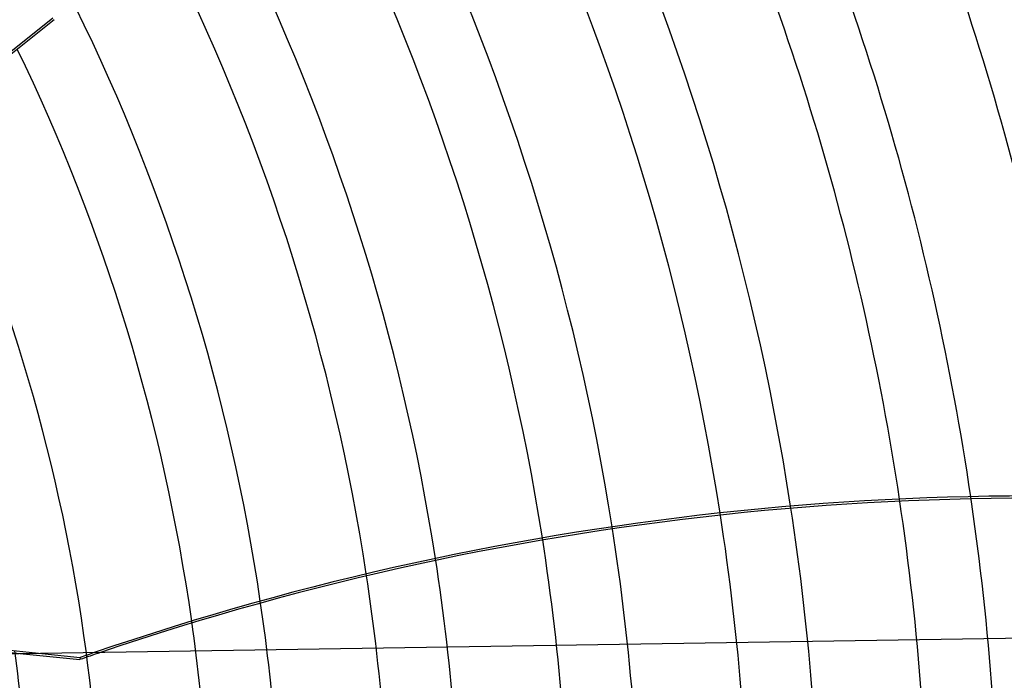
# Model space of a CAD drawing. Header units: millimetres. Extents: x -625 to 625, y -625 to 625.
# Tile 50 of 59: x 247 to 386, y 30 to 123. Entities that reach past the tile are written whole.
import ezdxf

# ---------------------------------------------------------------- set-up
doc = ezdxf.new("R2010")
doc.units = ezdxf.units.MM
doc.layers.add('HIDDEN', color=7, linetype='Continuous')
doc.layers.add('THICK', color=7, linetype='Continuous')

msp = doc.modelspace()

# ---------------------------------------------------------------- linework, layer by layer
at = {"layer": 'HIDDEN'}
for p, q in [((167.84, 57.06), (251.27, 123.6)), ((247.09, 33.89), (255.06, 33.06)), ((249.7, 33.93), (255.13, 33.36)), ((255.13, 33.36), (255.06, 33.06))]:
    msp.add_line(p, q, dxfattribs=at)
for radius, end in [(556.5, 180), (506.5, 180), (501.5, 180), (450, 180), (445, 180), (374.88, 8.5458), (384.87, 8.374), (359.54, 8.7519), (349.56, 8.8446), (334.21, 8.9162), (324.24, 8.9117), (308.89, 8.8157), (298.91, 8.6883), (283.56, 8.3773), (273.58, 8.0897), (248.26, 7.947), (258.24, 7.5712)]:
    msp.add_arc((0, 0), radius, 0, end, dxfattribs=at)
for centre, major_axis, start_param, end_param in [((391.76, -344.62), (395.04, -90.17), 2.129258, 2.13685), ((391.83, -344.31), (-395.04, 90.17), -1.009898, -1.004743)]:
    msp.add_ellipse(centre, major_axis=major_axis, ratio=0.987688, start_param=start_param, end_param=end_param, dxfattribs=at)
at = {"layer": 'THICK'}
for p, q in [((251.46, 123.35), (188.83, 73.41)), ((198.77, 39.23), (249.7, 33.93)), ((198.83, 38.91), (247.09, 33.89)), ((443.45, 36.97), (199.87, 33.14))]:
    msp.add_line(p, q, dxfattribs=at)
for radius, start, end in [(502.5, 0, 180), (444.99, 0, 180), (410.19, 7.819, 24.2396), (400.21, 8.0569, 24.5576), (384.87, 8.374, 25.0036), (374.88, 8.5458, 25.2638), (359.54, 8.7519, 25.6135), (349.56, 8.8446, 25.8054), (334.21, 8.9162, 26.0402), (324.24, 8.9117, 26.1497), (308.89, 8.8157, 26.2436), (298.91, 8.6883, 26.2505), (283.56, 8.3773, 26.1663), (273.58, 8.0897, 25.8289), (258.24, 7.5712, 25.0578)]:
    msp.add_arc((0, 0), radius, start, end, dxfattribs=at)
for centre, major_axis, start_param, end_param in [((391.83, -344.31), (-395.04, 90.17), -1.472906, -1.009898), ((391.76, -344.62), (395.04, -90.17), 1.668419, 2.129258)]:
    msp.add_ellipse(centre, major_axis=major_axis, ratio=0.987688, start_param=start_param, end_param=end_param, dxfattribs=at)

doc.saveas('drawing.dxf')
